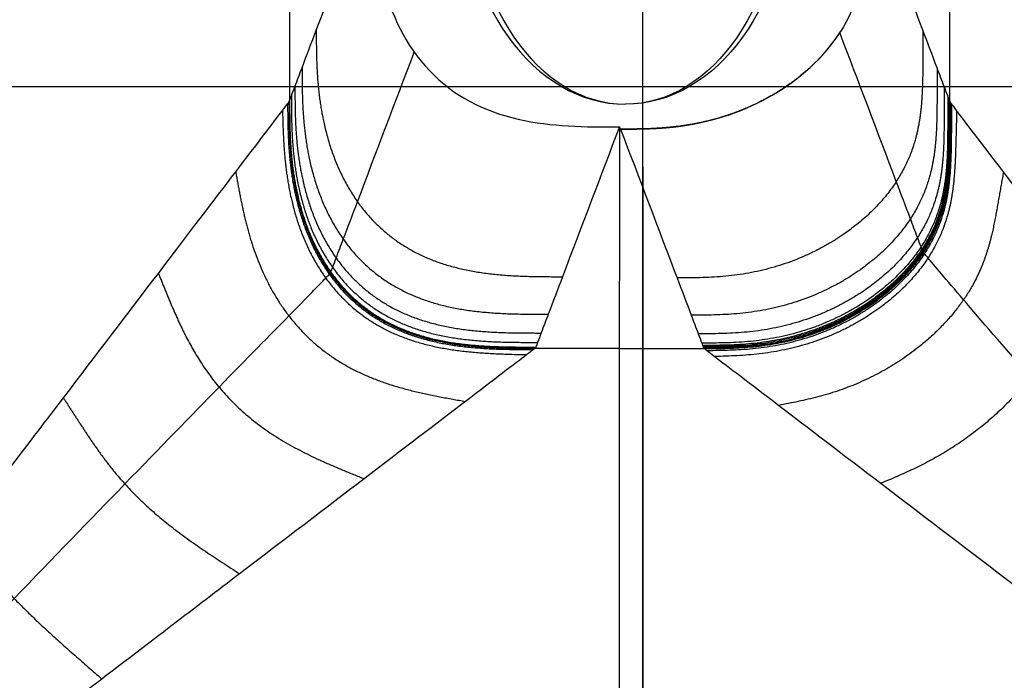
# Model space of a CAD drawing. Header units: millimetres. Extents: x -4231 to -2630, y -1831 to -1431.
# Tile 29 of 50: x -3465 to -3409, y -1491 to -1453. Entities that reach past the tile are written whole.
import ezdxf

# ---------------------------------------------------------------- set-up
doc = ezdxf.new("R2010")
doc.units = ezdxf.units.MM
for name, color, linetype, true_color in [('solide1$assis', 7, 'Continuous', 0xaeacac), ('solide1$maintien', 7, 'Continuous', 0xffffff), ('solide1$pied', 7, 'Continuous', 0xb76d09)]:
    doc.layers.add(name, color=color, linetype=linetype, true_color=true_color)

msp = doc.modelspace()

# ---------------------------------------------------------------- linework, layer by layer
at = {"layer": 'solide1$assis'}
msp.add_rational_spline([(-3429.512, -1456.778, 1007.892), (-3429.512, -1437.628, 1006.874), (-3429.512, -1437.628, 982.921)], [1, 0.721971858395, 1], degree=2, dxfattribs=at)
for points, knots in [([(-4199.559, -1457.584, 1006.936), (-4188.937, -1457.563, 1006.967), (-4178.314, -1457.542, 1006.996), (-4167.692, -1457.519, 1007.025), (-4159.326, -1457.502, 1007.047), (-4150.961, -1457.484, 1007.069), (-4142.595, -1457.467, 1007.09), (-4134.349, -1457.45, 1007.11), (-4126.102, -1457.433, 1007.13), (-4117.856, -1457.417, 1007.149), (-4085.46, -1457.356, 1007.225), (-4053.063, -1457.3, 1007.29), (-4020.668, -1457.25, 1007.35), (-3954.909, -1457.146, 1007.47), (-3889.151, -1457.061, 1007.569), (-3823.393, -1456.992, 1007.65), (-3758.772, -1456.923, 1007.729), (-3627.478, -1456.815, 1007.85), (-3429.515, -1456.76, 1007.913), (-3231.553, -1456.815, 1007.85), (-3100.265, -1456.923, 1007.728), (-3035.646, -1456.992, 1007.649), (-2969.888, -1457.062, 1007.569), (-2904.13, -1457.146, 1007.469), (-2838.371, -1457.25, 1007.349), (-2805.976, -1457.301, 1007.29), (-2773.58, -1457.356, 1007.225), (-2741.184, -1457.418, 1007.149), (-2732.937, -1457.433, 1007.13), (-2724.69, -1457.45, 1007.11), (-2716.443, -1457.467, 1007.089), (-2708.076, -1457.484, 1007.069), (-2699.709, -1457.502, 1007.047), (-2691.343, -1457.519, 1007.025), (-2680.717, -1457.542, 1006.996), (-2670.091, -1457.563, 1006.967), (-2659.465, -1457.584, 1006.936)], [19.996455, 19.996455, 19.996455, 19.996455, 51.859266, 51.859266, 51.859266, 76.954012, 76.954012, 76.954012, 101.6901, 101.6901, 101.6901, 198.870703, 198.870703, 198.870703, 396.136396, 396.136396, 396.136396, 589.989641, 789.997002, 989.996699, 1183.842521, 1183.842521, 1183.842521, 1381.107978, 1381.107978, 1381.107978, 1478.288157, 1478.288157, 1478.288157, 1503.026082, 1503.026082, 1503.026082, 1528.123947, 1528.123947, 1528.123947, 1559.997551, 1559.997551, 1559.997551, 1559.997551]), ([(-3429.522, -1808.458, 1007.892), (-3429.53, -1794.28, 1008.645), (-3429.552, -1767.207, 1010.068), (-3429.572, -1724.723, 1012.07), (-3429.552, -1678.871, 1013.626), (-3429.51, -1632.618, 1014.231), (-3429.48, -1586.366, 1013.626), (-3429.471, -1540.514, 1012.07), (-3429.481, -1498.028, 1010.069), (-3429.493, -1470.954, 1008.646), (-3429.501, -1456.778, 1007.892)], [-1810.501645, -1810.501645, -1810.501645, -1810.501645, -1772.06871, -1725.27111, -1678.47351, -1631.67591, -1584.87831, -1538.08071, -1491.28311, -1452.850968, -1452.850968, -1452.850968, -1452.850968])]:
    msp.add_open_spline(points, degree=3, knots=knots, dxfattribs=at)
at = {"layer": 'solide1$maintien', "extrusion": (0.689655, 0, 0.724138)}
msp.add_arc((-1444.796, 2875.678, -1954.753), 12.998, 0, 180, dxfattribs=at)
at = {"layer": 'solide1$maintien', "extrusion": (-0.724138, 0, 0.689655)}
msp.add_arc((1444.796, -1954.753, 2875.678), 12.998, 180, 0, dxfattribs=at)
at = {"layer": 'solide1$maintien', "extrusion": (-0.689655, 0, -0.724138)}
msp.add_arc((1444.796, 2875.678, 1954.753), 12.998, 180, 0, dxfattribs=at)
at = {"layer": 'solide1$maintien', "extrusion": (0.724138, 0, -0.689655)}
msp.add_arc((-1444.796, -1954.753, -2875.678), 12.998, 0, 180, dxfattribs=at)
at = {"layer": 'solide1$pied'}
for p, q in [((-3423.231, -1457.842, 566.762), (-3423.231, -1457.842, 565.116)), ((-3430.774, -1459.206, 567.653), (-3430.774, -1459.206, 565.299))]:
    msp.add_line(p, q, dxfattribs=at)
for points, degree in [([(-3429.512, -1826.698, 887.375), (-3429.512, -1631.706, 887.375), (-3429.512, -1436.714, 887.375)], 2), ([(-3449.584, -1445.06, 824.594), (-3449.584, -1451.331, 824.594), (-3449.584, -1457.603, 824.594)], 2), ([(-3412.075, -1445.06, 824.594), (-3412.075, -1451.331, 824.594), (-3412.075, -1457.603, 824.594)], 2), ([(-3448.063, -1453.588, 741.414), (-3448.06, -1457.104, 741.244), (-3448.057, -1460.62, 741.075), (-3445.994, -1467.578, 741.127), (-3440.032, -1467.583, 741.236), (-3434.071, -1467.589, 741.344)], 5), ([(-3418.266, -1453.639, 565.117), (-3419.101, -1454.974, 565.451), (-3420.314, -1456.307, 565.925), (-3421.971, -1457.567, 566.518), (-3424.05, -1458.606, 567.135), (-3426.361, -1459.202, 567.572), (-3428.567, -1459.204, 567.613), (-3430.774, -1459.206, 567.653)], 7), ([(-3413.596, -1453.588, 741.414), (-3413.598, -1455.941, 741.3), (-3413.6, -1458.293, 741.187), (-3413.602, -1460.646, 741.073), (-3413.604, -1462.998, 740.96), (-3418.891, -1467.654, 742.691), (-3423.226, -1467.657, 742.77), (-3427.561, -1467.661, 742.849)], 7), ([(-3448.871, -1455.719, 785.572), (-3448.868, -1459.235, 785.403), (-3448.864, -1462.751, 785.233), (-3446.802, -1469.71, 785.302), (-3440.841, -1469.715, 785.411), (-3434.879, -1469.721, 785.52)], 5), ([(-3412.788, -1455.719, 785.572), (-3412.79, -1458.068, 785.459), (-3412.792, -1460.417, 785.345), (-3412.795, -1462.766, 785.232), (-3412.797, -1465.115, 785.119), (-3418.103, -1469.767, 786.491), (-3422.431, -1469.771, 786.57), (-3426.759, -1469.775, 786.649)], 7), ([(-3449.275, -1456.785, 807.651), (-3449.271, -1460.301, 807.482), (-3449.268, -1463.817, 807.313), (-3447.206, -1470.776, 807.39), (-3441.245, -1470.781, 807.499), (-3435.283, -1470.787, 807.608)], 5), ([(-3412.384, -1456.785, 807.651), (-3412.387, -1459.132, 807.538), (-3412.389, -1461.48, 807.425), (-3412.391, -1463.827, 807.311), (-3412.393, -1466.175, 807.198), (-3417.708, -1470.824, 808.39), (-3422.033, -1470.828, 808.469), (-3426.358, -1470.832, 808.548)], 7), ([(-3449.476, -1457.318, 818.691), (-3449.473, -1460.834, 818.524), (-3449.47, -1464.35, 818.358), (-3447.408, -1471.309, 818.431), (-3441.447, -1471.314, 818.542), (-3435.485, -1471.32, 818.652)], 5), ([(-3421.559, -1456.914, 565.118), (-3422.633, -1457.617, 565.448), (-3423.846, -1458.232, 565.777), (-3425.174, -1458.723, 566.073), (-3426.574, -1459.053, 566.3), (-3427.991, -1459.203, 566.425), (-3429.383, -1459.205, 566.45), (-3430.774, -1459.206, 566.476)], 7), ([(-3412.182, -1457.318, 818.691), (-3412.185, -1459.664, 818.578), (-3412.187, -1462.011, 818.465), (-3412.189, -1464.358, 818.351), (-3412.191, -1466.705, 818.238), (-3417.51, -1471.353, 819.34), (-3421.834, -1471.357, 819.419), (-3426.158, -1471.36, 819.498)], 7), ([(-3449.693, -1457.77, 826.965), (-3449.668, -1461.266, 826.625), (-3449.647, -1464.761, 826.286), (-3447.571, -1471.659, 825.814), (-3441.649, -1471.691, 826.372), (-3435.726, -1471.732, 826.93)], 5), ([(-3449.614, -1457.665, 825.589), (-3449.605, -1461.176, 825.367), (-3449.597, -1464.686, 825.145), (-3447.531, -1471.627, 824.994), (-3441.579, -1471.639, 825.274), (-3435.628, -1471.652, 825.553)], 5), ([(-3449.591, -1457.621, 824.9), (-3449.585, -1461.133, 824.664), (-3449.581, -1464.644, 824.428), (-3447.519, -1471.602, 824.497), (-3441.561, -1471.61, 824.681), (-3435.603, -1471.619, 824.864)], 5), ([(-3449.578, -1457.584, 824.211), (-3449.575, -1461.101, 824.069), (-3449.572, -1464.619, 823.927), (-3447.509, -1471.575, 823.935), (-3441.548, -1471.58, 824.054), (-3435.586, -1471.586, 824.174)], 5), ([(-3412.132, -1457.451, 821.451), (-3412.134, -1459.797, 821.337), (-3412.136, -1462.144, 821.224), (-3412.138, -1464.491, 821.111), (-3412.14, -1466.837, 820.998), (-3417.46, -1471.485, 822.079), (-3421.784, -1471.489, 822.157), (-3426.108, -1471.492, 822.235)], 7), ([(-3412.107, -1457.517, 822.831), (-3412.109, -1459.864, 822.719), (-3412.111, -1462.211, 822.607), (-3412.113, -1464.557, 822.495), (-3412.115, -1466.904, 822.383), (-3417.435, -1471.551, 823.455), (-3421.759, -1471.555, 823.53), (-3426.083, -1471.559, 823.604)], 7), ([(-3412.081, -1457.584, 824.211), (-3412.083, -1459.931, 824.111), (-3412.085, -1462.278, 824.012), (-3412.088, -1464.624, 823.912), (-3412.09, -1466.971, 823.813), (-3417.411, -1471.611, 824.689), (-3421.732, -1471.618, 824.83), (-3426.053, -1471.625, 824.972)], 7), ([(-3412.068, -1457.621, 824.9), (-3412.072, -1459.964, 824.742), (-3412.075, -1462.306, 824.584), (-3412.077, -1464.648, 824.426), (-3412.079, -1466.99, 824.268), (-3417.397, -1471.638, 825.216), (-3421.712, -1471.647, 825.436), (-3426.027, -1471.658, 825.657)], 7), ([(-3412.045, -1457.665, 825.589), (-3412.051, -1460.005, 825.441), (-3412.056, -1462.346, 825.293), (-3412.061, -1464.686, 825.145), (-3412.065, -1467.026, 824.996), (-3417.376, -1471.657, 825.681), (-3421.68, -1471.673, 826.01), (-3425.984, -1471.693, 826.339)], 7), ([(-3411.966, -1457.77, 826.965), (-3411.982, -1460.099, 826.739), (-3411.997, -1462.428, 826.512), (-3412.011, -1464.758, 826.286), (-3412.024, -1467.087, 826.06), (-3417.295, -1471.71, 826.689), (-3421.573, -1471.749, 827.195), (-3425.85, -1471.795, 827.699)], 7), ([(-3449.981, -1458.147, 829.687), (-3449.897, -1461.582, 829.077), (-3449.823, -1465.017, 828.465), (-3447.739, -1471.767, 827.596), (-3441.92, -1471.876, 828.627), (-3436.1, -1472.017, 829.653)], 5), ([(-3411.678, -1458.147, 829.687), (-3411.734, -1460.435, 829.28), (-3411.786, -1462.722, 828.873), (-3411.833, -1465.01, 828.466), (-3411.875, -1467.297, 828.058), (-3417.03, -1471.886, 828.721), (-3421.224, -1471.995, 829.555), (-3425.419, -1472.124, 830.386)], 7), ([(-3430.838, -1459.084, 565.117), (-3430.829, -1459.084, 565.117), (-3430.82, -1459.084, 565.117)], 2), ([(-3430.813, -1459.084, 565.117), (-3430.815, -1459.084, 565.117), (-3430.818, -1459.084, 565.117), (-3430.82, -1459.084, 565.117)], 3), ([(-3430.774, -1459.206, 567.653), (-3430.787, -1459.165, 566.808), (-3430.8, -1459.124, 565.962), (-3430.813, -1459.084, 565.117)], 3), ([(-3430.774, -1459.206, 565.299), (-3430.267, -1459.205, 565.289), (-3429.76, -1459.205, 565.28), (-3429.252, -1459.197, 565.266), (-3428.742, -1459.177, 565.244), (-3428.232, -1459.142, 565.212), (-3427.723, -1459.088, 565.17), (-3427.216, -1459.015, 565.117)], 7), ([(-3452.642, -1461.637, 839.77), (-3452.112, -1464.589, 838.439), (-3451.637, -1467.541, 837.086), (-3449.588, -1473.04, 835.179), (-3444.585, -1473.778, 837.493), (-3439.583, -1474.673, 839.745)], 5), ([(-3409.017, -1461.637, 839.77), (-3409.37, -1463.6, 838.885), (-3409.699, -1465.563, 837.991), (-3410.007, -1467.526, 837.088), (-3410.292, -1469.489, 836.176), (-3414.603, -1473.601, 836.934), (-3418.194, -1474.208, 838.63), (-3421.786, -1474.895, 840.293)], 7), ([(-3457.038, -1467.399, 848.075), (-3456.064, -1469.767, 846.634), (-3455.161, -1472.135, 845.146), (-3453.366, -1475.976, 843.04), (-3449.355, -1477.419, 845.618), (-3445.343, -1479.067, 848.057)], 5), ([(-3404.621, -1467.399, 848.075), (-3405.268, -1468.972, 847.118), (-3405.886, -1470.546, 846.141), (-3406.474, -1472.119, 845.144), (-3407.034, -1473.692, 844.128), (-3410.218, -1476.985, 844.831), (-3413.099, -1478.104, 846.666), (-3415.98, -1479.323, 848.433)], 7), ([(-3430.829, -1471.668, 825.881), (-3433.236, -1471.668, 825.881), (-3435.643, -1471.668, 825.881)], 2), ([(-3430.829, -1471.668, 825.881), (-3428.423, -1471.668, 825.881), (-3426.016, -1471.668, 825.881)], 2), ([(-3462.434, -1474.475, 854.605), (-3461.223, -1476.319, 853.396), (-3460.07, -1478.163, 852.13), (-3458.667, -1480.53, 850.332), (-3455.543, -1482.413, 852.546), (-3452.419, -1484.464, 854.594)], 5), ([(-3468.405, -1482.304, 859.606), (-3467.177, -1483.7, 858.747), (-3465.984, -1485.095, 857.837), (-3464.978, -1486.378, 856.542), (-3462.615, -1488.356, 858.144), (-3460.251, -1490.437, 859.6)], 5)]:
    msp.add_open_spline(points, degree=degree, dxfattribs=at)
for points, knots in [([(-3494.577, -1516.618, 867.815), (-3490.109, -1510.759, 867.813), (-3485.637, -1504.898, 867.171), (-3479.044, -1496.252, 865.172), (-3476.865, -1493.397, 864.33), (-3472.576, -1487.771, 862.267), (-3470.461, -1485.002, 861.044), (-3466.349, -1479.607, 858.169), (-3464.346, -1476.98, 856.514), (-3460.521, -1471.97, 852.696), (-3458.701, -1469.58, 850.535), (-3455.374, -1465.219, 845.614), (-3453.868, -1463.246, 842.849), (-3451.415, -1460.028, 836.691), (-3450.475, -1458.796, 833.284), (-3449.857, -1457.985, 828.788), (-3449.76, -1457.859, 827.879), (-3449.66, -1457.726, 826.508), (-3449.633, -1457.693, 826.049), (-3449.605, -1457.651, 825.359), (-3449.597, -1457.637, 825.13), (-3449.585, -1457.606, 824.67), (-3449.582, -1457.595, 824.441), (-3449.544, -1457.495, 822.371), (-3449.51, -1457.406, 820.53), (-3449.409, -1457.14, 815.011), (-3449.342, -1456.962, 811.331), (-3449.14, -1456.43, 800.291), (-3449.005, -1456.074, 792.932), (-3448.601, -1455.009, 770.852), (-3448.332, -1454.299, 756.133), (-3446.988, -1450.752, 682.649), (-3445.913, -1447.916, 623.883), (-3444.838, -1445.08, 565.117)], [0, 0, 0, 0, 22.112765, 22.112765, 33.169147, 33.169147, 44.22553, 44.22553, 55.281912, 55.281912, 66.338295, 66.338295, 77.394677, 77.394677, 88.45106, 88.45106, 91.215155, 91.215155, 92.597203, 92.597203, 93.288227, 93.288227, 93.979251, 93.979251, 99.507442, 99.507442, 110.563825, 110.563825, 132.67659, 132.67659, 176.90212, 176.90212, 353.467195, 353.467195, 353.467195, 353.467195]), ([(-3444.838, -1445.08, 565.117), (-3444.838, -1447.097, 565.117), (-3444.802, -1448.828, 565.117), (-3443.832, -1452.672, 565.117), (-3442.985, -1454.461, 565.117), (-3440.245, -1457.345, 565.117), (-3438.528, -1458.202, 565.117), (-3434.688, -1459.076, 565.117), (-3432.766, -1459.084, 565.117), (-3430.838, -1459.084, 565.117)], [0, 0, 0, 0, 5.999338, 5.999338, 11.717153, 11.717153, 17.62389, 17.62389, 23.37753, 23.37753, 23.37753, 23.37753]), ([(-3416.821, -1445.08, 565.117), (-3416.821, -1445.811, 565.117), (-3416.819, -1446.543, 565.117), (-3416.83, -1447.993, 565.117), (-3416.845, -1448.75, 565.117), (-3417.053, -1450.998, 565.117), (-3417.431, -1452.332, 565.117), (-3418.266, -1453.639, 565.117)], [0, 0, 0, 0, 2.170589, 2.170589, 4.303676, 4.303676, 8.865604, 8.865604, 8.865604, 8.865604]), ([(-3367.082, -1516.618, 867.815), (-3371.55, -1510.759, 867.813), (-3376.022, -1504.898, 867.171), (-3382.615, -1496.252, 865.172), (-3384.794, -1493.397, 864.33), (-3389.083, -1487.771, 862.267), (-3391.198, -1485.002, 861.044), (-3395.31, -1479.607, 858.169), (-3397.313, -1476.98, 856.514), (-3401.138, -1471.97, 852.696), (-3402.958, -1469.58, 850.535), (-3406.285, -1465.219, 845.614), (-3407.791, -1463.246, 842.849), (-3410.244, -1460.028, 836.691), (-3411.184, -1458.796, 833.284), (-3411.802, -1457.985, 828.788), (-3411.899, -1457.859, 827.879), (-3411.999, -1457.726, 826.508), (-3412.026, -1457.693, 826.049), (-3412.054, -1457.651, 825.359), (-3412.062, -1457.637, 825.13), (-3412.074, -1457.606, 824.67), (-3412.077, -1457.595, 824.441), (-3412.09, -1457.562, 823.75), (-3412.098, -1457.54, 823.29), (-3412.115, -1457.495, 822.371), (-3412.124, -1457.473, 821.911), (-3412.149, -1457.406, 820.53), (-3412.166, -1457.362, 819.611), (-3412.25, -1457.14, 815.011), (-3412.317, -1456.962, 811.331), (-3412.519, -1456.43, 800.291), (-3412.654, -1456.074, 792.932), (-3413.058, -1455.009, 770.852), (-3413.327, -1454.299, 756.133), (-3414.671, -1450.752, 682.649), (-3415.746, -1447.916, 623.883), (-3416.821, -1445.08, 565.117)], [0, 0, 0, 0, 22.018608, 22.018608, 33.027912, 33.027912, 44.037215, 44.037215, 55.046519, 55.046519, 66.055823, 66.055823, 77.065127, 77.065127, 88.074431, 88.074431, 90.826757, 90.826757, 92.20292, 92.20292, 92.891001, 92.891001, 93.579083, 93.579083, 94.955246, 94.955246, 96.331409, 96.331409, 99.083735, 99.083735, 110.093039, 110.093039, 132.111646, 132.111646, 176.148862, 176.148862, 351.962113, 351.962113, 351.962113, 351.962113]), ([(-3427.216, -1459.015, 565.117), (-3425.432, -1458.757, 565.117), (-3423.726, -1458.192, 565.117), (-3420.624, -1456.394, 565.117), (-3419.218, -1455.161, 565.117), (-3418.266, -1453.639, 565.117)], [0, 0, 0, 0, 5.462515, 5.462515, 10.850058, 10.850058, 10.850058, 10.850058]), ([(-3367.082, -1516.618, 867.815), (-3372.179, -1511.276, 867.815), (-3377.28, -1505.93, 866.999), (-3384.669, -1498.123, 864.528), (-3387.088, -1495.558, 863.494), (-3391.781, -1490.547, 861.001), (-3394.057, -1488.102, 859.539), (-3398.388, -1483.403, 856.184), (-3400.446, -1481.15, 854.287), (-3404.246, -1476.943, 850.061), (-3405.986, -1474.987, 847.734), (-3409.016, -1471.54, 842.702), (-3410.301, -1470.053, 839.998), (-3412.27, -1467.746, 834.382), (-3412.95, -1466.937, 831.484), (-3413.391, -1466.418, 827.869), (-3413.459, -1466.338, 827.151), (-3413.533, -1466.253, 826.052), (-3413.551, -1466.235, 825.74), (-3413.576, -1466.2, 825.069), (-3413.583, -1466.192, 824.868), (-3413.588, -1466.163, 824.38), (-3413.593, -1466.164, 824.351), (-3413.607, -1466.13, 823.6), (-3413.614, -1466.11, 823.188), (-3413.631, -1466.065, 822.253), (-3413.64, -1466.043, 821.799), (-3413.665, -1465.976, 820.419), (-3413.681, -1465.932, 819.502), (-3413.765, -1465.711, 814.91), (-3413.832, -1465.535, 811.237), (-3414.033, -1465.004, 800.217), (-3414.167, -1464.651, 792.872), (-3414.569, -1463.591, 770.832), (-3414.837, -1462.885, 756.14), (-3416.177, -1459.355, 682.679), (-3417.247, -1456.535, 623.908), (-3418.317, -1453.72, 565.138)], [0, 0, 0, 0, 22.018608, 22.018608, 33.027912, 33.027912, 44.037215, 44.037215, 55.046519, 55.046519, 66.055823, 66.055823, 77.065127, 77.065127, 88.074431, 88.074431, 90.826757, 90.826757, 92.20292, 92.20292, 92.891001, 92.891001, 93.579083, 93.579083, 94.955246, 94.955246, 96.331409, 96.331409, 99.083735, 99.083735, 110.093039, 110.093039, 132.111646, 132.111646, 176.148862, 176.148862, 352.297723, 352.297723, 352.297723, 352.297723]), ([(-3494.577, -1516.618, 867.815), (-3489.476, -1511.252, 867.815), (-3484.371, -1505.881, 866.988), (-3476.94, -1498.088, 864.483), (-3474.5, -1495.534, 863.435), (-3469.751, -1490.573, 860.911), (-3467.438, -1488.164, 859.43), (-3463.014, -1483.57, 856.036), (-3460.9, -1481.383, 854.118), (-3456.977, -1477.337, 849.852), (-3455.168, -1475.479, 847.507), (-3452.004, -1472.24, 842.447), (-3450.656, -1470.865, 839.735), (-3448.591, -1468.758, 834.129), (-3447.883, -1468.034, 831.249), (-3447.435, -1467.573, 827.675), (-3447.366, -1467.503, 826.959), (-3447.294, -1467.428, 825.89), (-3447.274, -1467.413, 825.53), (-3447.259, -1467.381, 825.004), (-3447.252, -1467.37, 824.784), (-3447.244, -1467.344, 824.325), (-3447.241, -1467.34, 824.221), (-3447.203, -1467.238, 822.124), (-3447.17, -1467.15, 820.297), (-3447.069, -1466.884, 814.772), (-3447.001, -1466.706, 811.093), (-3446.799, -1466.173, 800.05), (-3446.665, -1465.818, 792.69), (-3446.261, -1464.752, 770.606), (-3445.991, -1464.042, 755.884), (-3444.648, -1460.499, 682.481), (-3443.574, -1457.667, 623.799), (-3442.497, -1454.835, 565.117)], [0, 0, 0, 0, 22.112765, 22.112765, 33.169147, 33.169147, 44.22553, 44.22553, 55.281912, 55.281912, 66.338295, 66.338295, 77.394677, 77.394677, 88.45106, 88.45106, 91.215155, 91.215155, 92.597203, 92.597203, 93.288227, 93.288227, 93.979251, 93.979251, 99.507442, 99.507442, 110.563825, 110.563825, 132.67659, 132.67659, 176.90212, 176.90212, 353.180896, 353.180896, 353.180896, 353.180896]), ([(-3430.838, -1459.084, 565.117), (-3431.919, -1461.919, 623.86), (-3432.996, -1464.754, 682.603), (-3434.34, -1468.299, 756.069), (-3434.61, -1469.01, 770.796), (-3435.014, -1470.076, 792.882), (-3435.149, -1470.431, 800.245), (-3435.351, -1470.964, 811.289), (-3435.418, -1471.142, 814.97), (-3435.519, -1471.408, 820.492), (-3435.553, -1471.497, 822.333), (-3435.59, -1471.597, 824.404), (-3435.596, -1471.608, 824.634), (-3435.61, -1471.63, 825.094), (-3435.619, -1471.642, 825.323), (-3435.645, -1471.674, 826.014), (-3435.683, -1471.698, 826.472), (-3435.813, -1471.799, 827.845), (-3435.939, -1471.894, 828.753), (-3436.745, -1472.509, 833.253), (-3437.975, -1473.447, 836.663), (-3441.19, -1475.899, 842.827), (-3443.162, -1477.404, 845.594), (-3447.524, -1480.731, 850.52), (-3449.913, -1482.551, 852.683), (-3454.925, -1486.376, 856.504), (-3457.552, -1488.38, 858.161), (-3462.949, -1492.494, 861.039), (-3465.72, -1494.609, 862.263), (-3471.346, -1498.899, 864.327), (-3474.204, -1501.08, 865.17), (-3482.852, -1507.675, 867.17), (-3488.716, -1512.148, 867.813), (-3494.577, -1516.618, 867.815)], [-353.329999, -353.329999, -353.329999, -353.329999, -176.90212, -176.90212, -132.67659, -132.67659, -110.563825, -110.563825, -99.507442, -99.507442, -93.979251, -93.979251, -93.288227, -93.288227, -92.597203, -92.597203, -91.215155, -91.215155, -88.45106, -88.45106, -77.394677, -77.394677, -66.338295, -66.338295, -55.281912, -55.281912, -44.22553, -44.22553, -33.169147, -33.169147, -22.112765, -22.112765, 0, 0, 0, 0]), ([(-3430.774, -1459.206, 567.653), (-3429.7, -1462.024, 626.051), (-3428.629, -1464.843, 684.451), (-3427.293, -1468.366, 757.448), (-3427.026, -1469.07, 772.049), (-3426.626, -1470.127, 793.949), (-3426.492, -1470.48, 801.247), (-3426.292, -1471.008, 812.199), (-3426.225, -1471.184, 815.847), (-3426.141, -1471.404, 820.411), (-3426.125, -1471.448, 821.322), (-3426.1, -1471.514, 822.692), (-3426.091, -1471.536, 823.147), (-3426.074, -1471.581, 824.061), (-3426.068, -1471.603, 824.516), (-3426.045, -1471.636, 825.2), (-3426.036, -1471.647, 825.429), (-3426.018, -1471.668, 825.884), (-3426.001, -1471.679, 826.112), (-3425.949, -1471.72, 826.794), (-3425.904, -1471.754, 827.248), (-3425.743, -1471.877, 828.603), (-3425.598, -1471.987, 829.5), (-3424.701, -1472.671, 833.931), (-3423.423, -1473.647, 837.274), (-3420.148, -1476.143, 843.312), (-3418.163, -1477.659, 846.022), (-3413.798, -1480.988, 850.843), (-3411.413, -1482.804, 852.964), (-3406.425, -1486.613, 856.71), (-3403.813, -1488.604, 858.334), (-3398.452, -1492.691, 861.158), (-3395.702, -1494.79, 862.36), (-3390.119, -1499.047, 864.388), (-3387.285, -1501.21, 865.215), (-3378.707, -1507.751, 867.181), (-3372.893, -1512.186, 867.813), (-3367.082, -1516.618, 867.815)], [-352.297723, -352.297723, -352.297723, -352.297723, -176.148862, -176.148862, -132.111646, -132.111646, -110.093039, -110.093039, -99.083735, -99.083735, -96.331409, -96.331409, -94.955246, -94.955246, -93.579083, -93.579083, -92.891001, -92.891001, -92.20292, -92.20292, -90.826757, -90.826757, -88.074431, -88.074431, -77.065127, -77.065127, -66.055823, -66.055823, -55.046519, -55.046519, -44.037215, -44.037215, -33.027912, -33.027912, -22.018608, -22.018608, 0, 0, 0, 0])]:
    msp.add_open_spline(points, degree=3, knots=knots, dxfattribs=at)
msp.add_rational_spline([(-3430.825, -1631.061, 867.815), (-3430.826, -1573.839, 867.815), (-3430.826, -1516.618, 867.815), (-3430.827, -1473.692, 867.815), (-3430.826, -1471.668, 825.881), (-3430.823, -1465.376, 695.499), (-3430.82, -1459.084, 565.117)], [1, 1, 1, 0.723583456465, 1, 1, 1], degree=2, knots=[-450.424581, -450.424581, -450.424581, -335.982416, -335.982416, -267.41894, -267.41894, -0.484913, -0.484913, -0.484913], dxfattribs=at)

doc.saveas('drawing.dxf')
